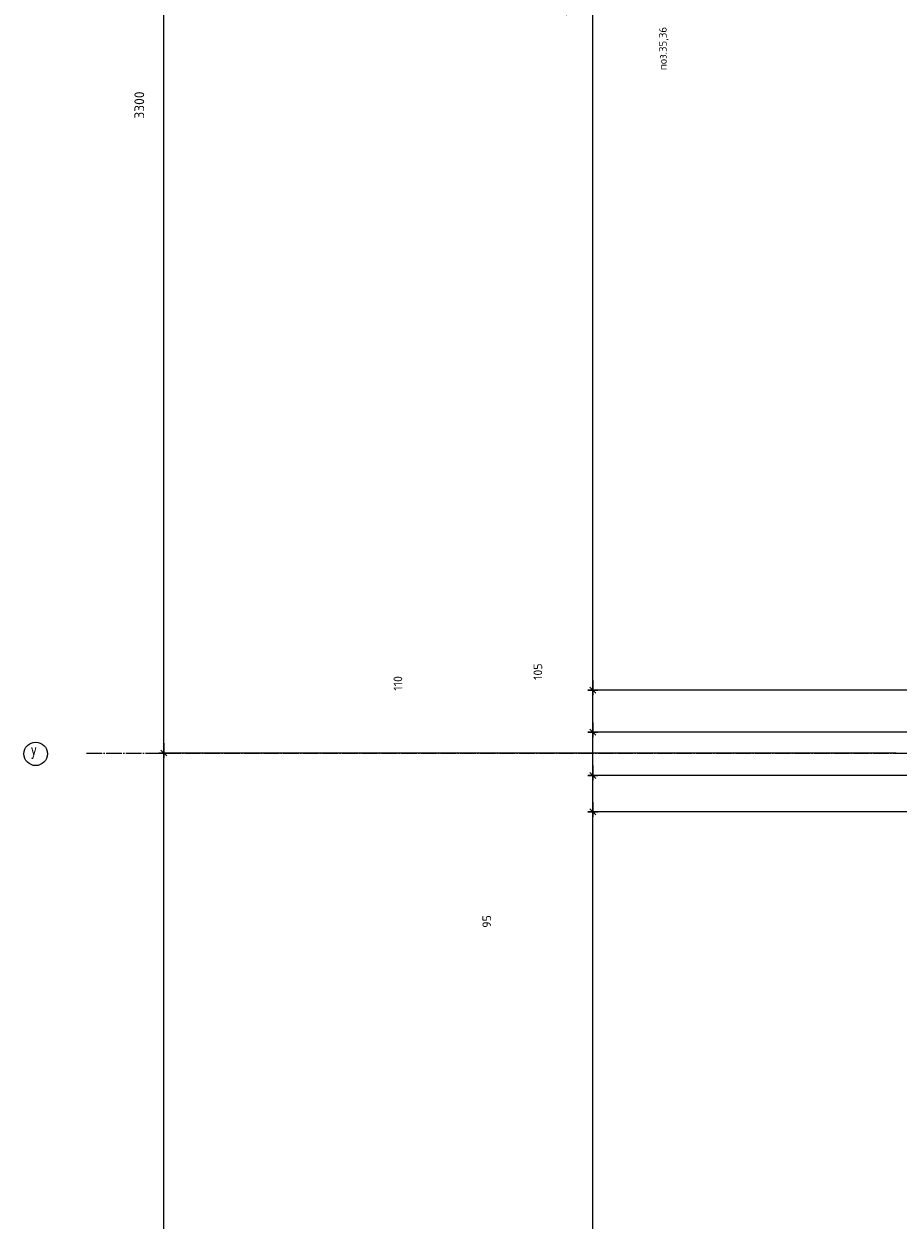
# Model space of a CAD drawing. Header units: millimetres. Extents: x -3170 to 89801, y -74170 to 82422.
# Tile 26 of 105: x 56771 to 58997, y 18850 to 21898. Entities that reach past the tile are written whole.
import ezdxf

# ---------------------------------------------------------------- set-up
doc = ezdxf.new("R2010")
doc.units = ezdxf.units.MM
doc.header["$PDMODE"] = 65
for name, pattern in [('______11', [50, 40, -5, 0, -5]), ('______3', [50, 40, -10]), ('______5', [110, 80, -10, 10, -10])]:
    doc.linetypes.add(name, pattern=pattern)
for name, color, linetype, lineweight in [('Standard', 7, 'Continuous', 25), ('Балка_ общее', 7, '______3', 13), ('Размерная линия_ общее', 7, 'Continuous', 13)]:
    doc.layers.add(name, color=color, linetype=linetype, lineweight=lineweight)
doc.layers.add('Осевая линия_ общее', color=7, linetype='______5', lineweight=13, true_color=0xa0a0a0)
doc.styles.add('ISOCPEUR', font='ISOCPEUR')
doc.dimstyles.new('DIMSTYLE_3', dxfattribs={"dimtxt": 22, "dimasz": 25, "dimexe": 0, "dimexo": 0, "dimgap": 11, "dimtad": 2, "dimdec": 0, "dimrnd": 5, "dimzin": 12, "dimdsep": 46, "dimtxsty": 'ISOCPEUR', "dimblk1": 'ALL_ML_STRICH', "dimblk2": 'ALL_ML_STRICH', "dimsah": 1, "dimcen": 0, "dimclrd": 7, "dimclre": 256, "dimclrt": 7, "dimadec": 0, "dimazin": 0, "dimtfac": 1, "dimtdec": 0, "dimtix": 1, "dimtmove": 2, "dimatfit": 3, "dimfxl": 0, "dimtzin": 0, "dimlwd": 0, "dimlwe": -3, "dimarcsym": 0})
doc.dimstyles.new('DIMSTYLE_5', dxfattribs={"dimtxt": 25, "dimasz": 25, "dimexe": 0, "dimexo": 0, "dimgap": 12.5, "dimtad": 2, "dimdec": 0, "dimrnd": 5, "dimzin": 12, "dimdsep": 46, "dimtxsty": 'ISOCPEUR', "dimblk1": 'ALL_ML_STRICH', "dimblk2": 'ALL_ML_STRICH', "dimsah": 1, "dimcen": 0, "dimclrd": 7, "dimclre": 256, "dimclrt": 7, "dimadec": 0, "dimazin": 0, "dimtfac": 1, "dimtdec": 0, "dimtix": 1, "dimtmove": 2, "dimatfit": 3, "dimfxl": 0, "dimtzin": 0, "dimlwd": 0, "dimlwe": -3, "dimarcsym": 0})

# ---------------------------------------------------------------- blocks, each defined once
blk = doc.blocks.new('ALL_ML_STRICH')
at = {"color": 0, "linetype": 'ByBlock', "lineweight": -2}
for p, q in [((-1, 0), (0.5, 0)), ((-0.3, -0.3), (0.3, 0.3)), ((0, -0.5), (0, 0.5))]:
    blk.add_line(p, q, dxfattribs=at)
blk = doc.blocks.new('*D330')
at = {"layer": 'DEFPOINTS', "color": 7, "linetype": 'Continuous', "lineweight": 13, "transparency": 33554687}
for p in [(59002.5, 20040), (56760, 16740), (57126.9, 16740)]:
    blk.add_point(p, dxfattribs=at)
at = {"layer": 'Балка_ общее', "color": 251, "linetype": 'Continuous', "lineweight": -2, "true_color": 0x656565, "transparency": 33554687}
for p, q in [((58992.5, 20040), (57126.9, 20040)), ((56770, 16740), (57126.9, 16740))]:
    blk.add_line(p, q, dxfattribs=at)
at = {"layer": 'Балка_ общее', "color": 7, "linetype": 'Continuous', "lineweight": -2, "transparency": 33554687}
blk.add_line((57126.9, 16740), (57126.9, 20040), dxfattribs=at)
at = {"layer": 'Балка_ общее', "color": 7, "linetype": 'Continuous', "lineweight": 13, "transparency": 33554687, "xscale": 25, "yscale": 25, "zscale": 25}
for p, rotation in [((57126.9, 20040), 90), ((57126.9, 16740), 270)]:
    blk.add_blockref('ALL_ML_STRICH', p, dxfattribs=dict(at, rotation=rotation))
at = {"layer": 'Балка_ общее', "color": 7, "linetype": 'Continuous', "lineweight": 13, "transparency": 33554687, "insert": (57064.4, 18391.2), "char_height": 25, "width": 100, "attachment_point": 5, "rotation": 90, "style": 'ISOCPEUR'}
blk.add_mtext('\\A1;{3300}', dxfattribs=at)
blk = doc.blocks.new('*D331')
at = {"layer": 'DEFPOINTS', "color": 7, "linetype": 'Continuous', "lineweight": 13, "transparency": 33554687}
for p in [(59425.8, 23340), (57126.9, 20040), (59002.5, 20040)]:
    blk.add_point(p, dxfattribs=at)
at = {"layer": 'Балка_ общее', "color": 251, "linetype": 'Continuous', "lineweight": -2, "true_color": 0x656565, "transparency": 33554687}
for p, q in [((59415.8, 23340), (57126.9, 23340)), ((58992.5, 20040), (57126.9, 20040))]:
    blk.add_line(p, q, dxfattribs=at)
at = {"layer": 'Балка_ общее', "color": 7, "linetype": 'Continuous', "lineweight": -2, "transparency": 33554687}
blk.add_line((57126.9, 20040), (57126.9, 23340), dxfattribs=at)
at = {"layer": 'Балка_ общее', "color": 7, "linetype": 'Continuous', "lineweight": 13, "transparency": 33554687, "xscale": 25, "yscale": 25, "zscale": 25}
for p, rotation in [((57126.9, 23340), 90), ((57126.9, 20040), 270)]:
    blk.add_blockref('ALL_ML_STRICH', p, dxfattribs=dict(at, rotation=rotation))
at = {"layer": 'Балка_ общее', "color": 7, "linetype": 'Continuous', "lineweight": 13, "transparency": 33554687, "insert": (57064.4, 21691.2), "char_height": 25, "width": 100, "attachment_point": 5, "rotation": 90, "style": 'ISOCPEUR'}
blk.add_mtext('\\A1;{3300}', dxfattribs=at)
blk = doc.blocks.new('*D343')
at = {"layer": 'DEFPOINTS', "color": 7, "linetype": 'Continuous', "lineweight": 13, "transparency": 33554687}
for p in [(61045, 19890), (58219.7, 16890), (61045, 16890)]:
    blk.add_point(p, dxfattribs=at)
at = {"layer": 'Размерная линия_ общее', "color": 253, "linetype": 'Continuous', "lineweight": -2, "true_color": 0xa0a0a0, "transparency": 33554687}
for p, q in [((61025, 19890), (58219.7, 19890)), ((61025, 16890), (58219.7, 16890))]:
    blk.add_line(p, q, dxfattribs=at)
at = {"layer": 'Размерная линия_ общее', "color": 7, "linetype": 'Continuous', "lineweight": -2, "transparency": 33554687}
blk.add_line((58219.7, 16890), (58219.7, 19890), dxfattribs=at)
at = {"layer": 'Размерная линия_ общее', "color": 7, "linetype": 'Continuous', "lineweight": 13, "transparency": 33554687, "xscale": 25, "yscale": 25, "zscale": 25}
for p, rotation in [((58219.7, 19890), 90), ((58219.7, 16890), 270)]:
    blk.add_blockref('ALL_ML_STRICH', p, dxfattribs=dict(at, rotation=rotation))
at = {"layer": 'Размерная линия_ общее', "color": 7, "linetype": 'Continuous', "lineweight": 13, "transparency": 33554687, "insert": (58147.7, 18308.6), "char_height": 22, "width": 1.1, "attachment_point": 1, "rotation": 90, "line_spacing_factor": 0.60241, "style": 'ISOCPEUR'}
blk.add_mtext('15х200=3000', dxfattribs=at)
blk = doc.blocks.new('*D344')
at = {"layer": 'DEFPOINTS', "color": 7, "linetype": 'Continuous', "lineweight": 13, "transparency": 33554687}
for p in [(59795, 19983), (58219.7, 19890), (61045, 19890)]:
    blk.add_point(p, dxfattribs=at)
at = {"layer": 'Размерная линия_ общее', "color": 253, "linetype": 'Continuous', "lineweight": -2, "true_color": 0xa0a0a0, "transparency": 33554687}
for p, q in [((59775, 19983), (58219.7, 19983)), ((61025, 19890), (58219.7, 19890))]:
    blk.add_line(p, q, dxfattribs=at)
at = {"layer": 'Размерная линия_ общее', "color": 7, "linetype": 'Continuous', "lineweight": -2, "transparency": 33554687}
blk.add_line((58219.7, 19890), (58219.7, 19983), dxfattribs=at)
at = {"layer": 'Размерная линия_ общее', "color": 7, "linetype": 'Continuous', "lineweight": 13, "transparency": 33554687, "xscale": 25, "yscale": 25, "zscale": 25}
for p, rotation in [((58219.7, 19983), 90), ((58219.7, 19890), 270)]:
    blk.add_blockref('ALL_ML_STRICH', p, dxfattribs=dict(at, rotation=rotation))
at = {"layer": 'Размерная линия_ общее', "color": 7, "linetype": 'Continuous', "lineweight": 13, "transparency": 33554687, "insert": (57949.7, 19610.9), "char_height": 22, "width": 44, "attachment_point": 5, "rotation": 90, "style": 'ISOCPEUR'}
blk.add_mtext('\\A1;{95}', dxfattribs=at)
blk = doc.blocks.new('*D345')
at = {"layer": 'DEFPOINTS', "color": 7, "linetype": 'Continuous', "lineweight": 13, "transparency": 33554687}
for p in [(59795, 20093), (58219.7, 19983), (59795, 19983)]:
    blk.add_point(p, dxfattribs=at)
at = {"layer": 'Размерная линия_ общее', "color": 253, "linetype": 'Continuous', "lineweight": -2, "true_color": 0xa0a0a0, "transparency": 33554687}
for p, q in [((59775, 20093), (58219.7, 20093)), ((59775, 19983), (58219.7, 19983))]:
    blk.add_line(p, q, dxfattribs=at)
at = {"layer": 'Размерная линия_ общее', "color": 7, "linetype": 'Continuous', "lineweight": -2, "transparency": 33554687}
blk.add_line((58219.7, 19983), (58219.7, 20093), dxfattribs=at)
at = {"layer": 'Размерная линия_ общее', "color": 7, "linetype": 'Continuous', "lineweight": 13, "transparency": 33554687, "xscale": 25, "yscale": 25, "zscale": 25}
for p, rotation in [((58219.7, 20093), 90), ((58219.7, 19983), 270)]:
    blk.add_blockref('ALL_ML_STRICH', p, dxfattribs=dict(at, rotation=rotation))
at = {"layer": 'Размерная линия_ общее', "color": 7, "linetype": 'Continuous', "lineweight": 13, "transparency": 33554687, "insert": (57723.3, 20217.7), "char_height": 22, "width": 66, "attachment_point": 5, "rotation": 90, "style": 'ISOCPEUR'}
blk.add_mtext('\\A1;{110}', dxfattribs=at)
blk = doc.blocks.new('*D346')
at = {"layer": 'DEFPOINTS', "color": 7, "linetype": 'Continuous', "lineweight": 13, "transparency": 33554687}
for p in [(59795, 20200), (58219.7, 20093), (59795, 20093)]:
    blk.add_point(p, dxfattribs=at)
at = {"layer": 'Размерная линия_ общее', "color": 253, "linetype": 'Continuous', "lineweight": -2, "true_color": 0xa0a0a0, "transparency": 33554687}
for p, q in [((59775, 20200), (58219.7, 20200)), ((59775, 20093), (58219.7, 20093))]:
    blk.add_line(p, q, dxfattribs=at)
at = {"layer": 'Размерная линия_ общее', "color": 7, "linetype": 'Continuous', "lineweight": -2, "transparency": 33554687}
blk.add_line((58219.7, 20093), (58219.7, 20200), dxfattribs=at)
at = {"layer": 'Размерная линия_ общее', "color": 7, "linetype": 'Continuous', "lineweight": 13, "transparency": 33554687, "xscale": 25, "yscale": 25, "zscale": 25}
for p, rotation in [((58219.7, 20200), 90), ((58219.7, 20093), 270)]:
    blk.add_blockref('ALL_ML_STRICH', p, dxfattribs=dict(at, rotation=rotation))
at = {"layer": 'Размерная линия_ общее', "color": 7, "linetype": 'Continuous', "lineweight": 13, "transparency": 33554687, "insert": (58079.8, 20247.4), "char_height": 22, "width": 66, "attachment_point": 5, "rotation": 90, "style": 'ISOCPEUR'}
blk.add_mtext('\\A1;{105}', dxfattribs=at)
blk = doc.blocks.new('*D347')
at = {"layer": 'DEFPOINTS', "color": 7, "linetype": 'Continuous', "lineweight": 13, "transparency": 33554687}
for p in [(59795, 23800), (58219.7, 20200), (59795, 20200)]:
    blk.add_point(p, dxfattribs=at)
at = {"layer": 'Размерная линия_ общее', "color": 253, "linetype": 'Continuous', "lineweight": -2, "true_color": 0xa0a0a0, "transparency": 33554687}
for p, q in [((59775, 23800), (58219.7, 23800)), ((59775, 20200), (58219.7, 20200))]:
    blk.add_line(p, q, dxfattribs=at)
at = {"layer": 'Размерная линия_ общее', "color": 7, "linetype": 'Continuous', "lineweight": -2, "transparency": 33554687}
blk.add_line((58219.7, 20200), (58219.7, 23800), dxfattribs=at)
at = {"layer": 'Размерная линия_ общее', "color": 7, "linetype": 'Continuous', "lineweight": 13, "transparency": 33554687, "xscale": 25, "yscale": 25, "zscale": 25}
for p, rotation in [((58219.7, 23800), 90), ((58219.7, 20200), 270)]:
    blk.add_blockref('ALL_ML_STRICH', p, dxfattribs=dict(at, rotation=rotation))
at = {"layer": 'Размерная линия_ общее', "color": 7, "linetype": 'Continuous', "lineweight": 13, "transparency": 33554687, "insert": (58147.7, 21918.6), "char_height": 22, "width": 1.1, "attachment_point": 1, "rotation": 90, "line_spacing_factor": 0.60241, "style": 'ISOCPEUR'}
blk.add_mtext('18х200=3600', dxfattribs=at)
blk = doc.blocks.new('СЛОЖНЫЙ_ОБЪЕКТ_6')
at = {"layer": 'Осевая линия_ общее', "color": 253, "linetype": '______11', "lineweight": -3, "true_color": 0xa0a0a0, "transparency": 33554687}
blk.add_line((56930, 20040), (74900, 20040), dxfattribs=at)
at = {"layer": 'Осевая линия_ общее', "color": 7, "linetype": 'Continuous', "lineweight": 13, "transparency": 33554687}
blk.add_circle((56800.4, 20038), 29.9, dxfattribs=at)
at = {"layer": 'Осевая линия_ общее', "color": 7, "linetype": 'Continuous', "lineweight": 13, "transparency": 33554687, "insert": (56788.4, 20025), "char_height": 30, "width": 35.983, "attachment_point": 7, "style": 'ISOCPEUR'}
blk.add_mtext('\\W0.80;У', dxfattribs=at)
at = {"layer": 'Балка_ общее', "color": 7, "linetype": 'Continuous', "lineweight": 13, "transparency": 33554687}
for base, p1, p2, picture, middle in [((57126.9, 23340), (58992.5, 20040), (59415.8, 23340), '*D331', (57064.4, 21691.2)), ((57126.9, 20040), (56770, 16740), (58992.5, 20040), '*D330', (57064.4, 18391.2))]:
    dim = blk.add_linear_dim(base=base, p1=p1, p2=p2, angle=90, dimstyle='DIMSTYLE_5', override={"dimpost": '<>', "dimclrd": 7, "dimclre": 251, "dimclrt": 7, "dimlwd": 0, "dimlwe": 65533}, dxfattribs=at)
    dim.commit()
    dim.dimension.update_dxf_attribs({"geometry": picture, "text_midpoint": middle, "dimtype": 160})

msp = doc.modelspace()

# ---------------------------------------------------------------- block references
at = {"layer": 'Балка_ общее', "color": 7, "linetype": 'Continuous', "lineweight": 13, "transparency": 33554687}
msp.add_blockref('СЛОЖНЫЙ_ОБЪЕКТ_6', (0, 0), dxfattribs=at)

# ---------------------------------------------------------------- texts
at = {"layer": 'Standard', "color": 7, "linetype": 'Continuous', "lineweight": 13, "transparency": 33554687, "insert": (58400.4, 21835.3), "char_height": 20, "width": 119.649, "attachment_point": 5, "rotation": 90, "style": 'ISOCPEUR'}
msp.add_mtext('\\A1;{\\fISOCPEUR|i0|b0;\\H20.000000;\\W1.000000;\\C7;поз.35,36}\\P', dxfattribs=at)

# ---------------------------------------------------------------- dimensions: what is measured, and where the dimension line sits
at = {"layer": 'Размерная линия_ общее', "color": 7, "linetype": 'Continuous', "lineweight": 13, "transparency": 33554687}
for base, p1, p2, text, picture, middle in [((58219.7, 23800), (59775, 20200), (59775, 23800), '18х200=3600', '*D347', (58208.7, 22000)), ((58219.7, 19890), (61025, 16890), (61025, 19890), '15х200=3000', '*D343', (58208.7, 18390))]:
    dim = msp.add_linear_dim(base=base, p1=p1, p2=p2, angle=90, text=text, dimstyle='DIMSTYLE_3', override={"dimpost": '<>', "dimclrd": 7, "dimclre": 253, "dimclrt": 7, "dimlwd": 0, "dimlwe": 65533}, dxfattribs=at)
    dim.commit()
    dim.dimension.update_dxf_attribs({"geometry": picture, "text_midpoint": middle, "dimtype": 160})
for base, p1, p2, picture, middle in [((58219.7, 20200), (59775, 20093), (59775, 20200), '*D346', (58079.8, 20247.4)), ((58219.7, 20093), (59775, 19983), (59775, 20093), '*D345', (57723.3, 20217.7)), ((58219.7, 19983), (61025, 19890), (59775, 19983), '*D344', (57949.7, 19610.9))]:
    dim = msp.add_linear_dim(base=base, p1=p1, p2=p2, angle=90, dimstyle='DIMSTYLE_3', override={"dimpost": '<>', "dimclrd": 7, "dimclre": 253, "dimclrt": 7, "dimlwd": 0, "dimlwe": 65533}, dxfattribs=at)
    dim.commit()
    dim.dimension.update_dxf_attribs({"geometry": picture, "text_midpoint": middle, "dimtype": 160})

doc.saveas('drawing.dxf')
